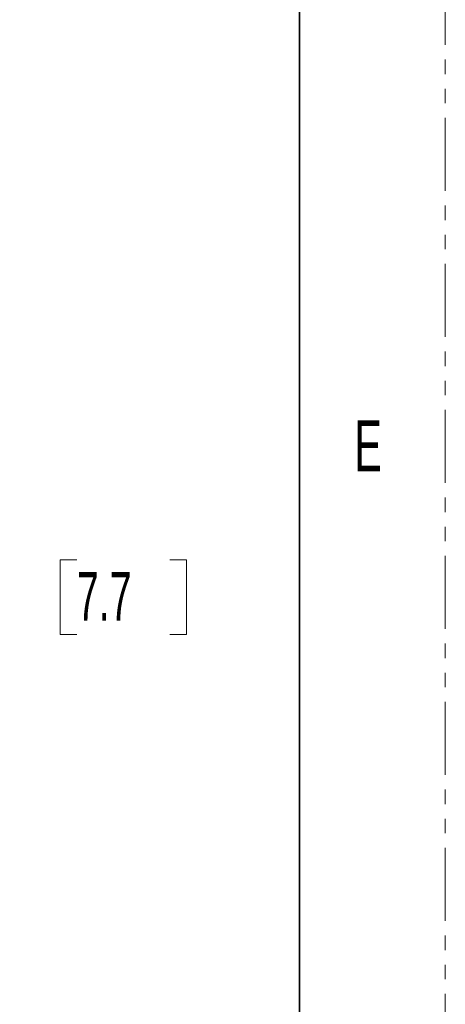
# Model space of a CAD drawing. Header units: millimetres. Extents: x 0 to 1118, y 0 to 864.
# Tile 249 of 250: x 1081 to 1118, y 437 to 523. Entities that reach past the tile are written whole.
import ezdxf

# ---------------------------------------------------------------- set-up
doc = ezdxf.new("R2010")
doc.units = ezdxf.units.MM
doc.linetypes.add('PHANTOM', pattern=[12.7, 6.35, -1.27, 1.27, -1.27, 1.27, -1.27])
doc.styles.add('SLDTEXTSTYLE0', font='TXT', dxfattribs={"width": 0.605})
doc.styles.add('SLDTEXTSTYLE1', font='TXT', dxfattribs={"width": 0.6})
doc.dimstyles.new('SLDDIMSTYLE3', dxfattribs={"dimtxt": 4.233333, "dimasz": 4.572, "dimexe": 0, "dimexo": 0.0625, "dimgap": 1.058333, "dimtad": 0, "dimtih": 1, "dimtoh": 1, "dimdec": 1, "dimlfac": 4, "dimrnd": 1e-09, "dimzin": 4, "dimdsep": 46, "dimtxsty": 'SLDTEXTSTYLE0', "dimsah": 1, "dimcen": 0.09, "dimadec": 0, "dimazin": 1, "dimtfac": 1, "dimtofl": 0, "dimtmove": 0, "dimatfit": 3, "dimfxl": 1, "dimfrac": 2, "dimtolj": 1, "dimtzin": 12, "dimarcsym": 0})

# ---------------------------------------------------------------- blocks, each defined once
blk = doc.blocks.new('_D_21')
at = {"color": 7, "linetype": 'Continuous', "lineweight": 0}
for p, q in [((934.937, 497.024), (1079.54, 497.024)), ((1077.94, 497.024), (1077.94, 476.868)), ((1085.54, 475.898), (1084.084, 475.898)), ((1084.084, 475.898), (1084.084, 469.401)), ((1093.624, 475.898), (1095.079, 475.898)), ((1095.079, 475.898), (1095.079, 469.401)), ((1084.084, 469.401), (1085.54, 469.401)), ((1095.079, 469.401), (1093.624, 469.401)), ((1077.94, 448.274), (1077.94, 468.431)), ((934.937, 448.274), (1079.54, 448.274))]:
    blk.add_line(p, q, dxfattribs=at)
at = {"color": 7, "linetype": 'Continuous', "lineweight": 18}
for points in [[(1077.94, 497.024), (1077.178, 492.452), (1078.702, 492.452)], [(1077.94, 448.274), (1078.702, 452.846), (1077.178, 452.846)]]:
    blk.add_solid(points, dxfattribs=at)
at = {"color": 7, "linetype": 'Continuous', "lineweight": 18, "char_height": 4.2333, "attachment_point": 1, "style": 'SLDTEXTSTYLE0'}
for s, insert in [('3X', (1059.346, 474.858)), ('195.0', (1068.077, 474.858)), ('7.7', (1085.54, 474.858))]:
    blk.add_mtext(s, dxfattribs=dict(at, insert=insert))

msp = doc.modelspace()

# ---------------------------------------------------------------- linework, layer by layer
at = {"color": 7, "linetype": 'PHANTOM', "lineweight": 18}
msp.add_line((1117.6, 0), (1117.6, 863.6), dxfattribs=at)
at = {"color": 7, "linetype": 'Continuous', "lineweight": 35}
msp.add_line((1104.9, 838.2), (1104.9, 25.4), dxfattribs=at)

# ---------------------------------------------------------------- texts
at = {"color": 7, "linetype": 'Continuous', "lineweight": 0, "insert": (1109.694, 488.048), "char_height": 4.445, "attachment_point": 1, "style": 'SLDTEXTSTYLE1'}
msp.add_mtext('E', dxfattribs=at)

# ---------------------------------------------------------------- dimensions: what is measured, and where the dimension line sits
at = {"color": 7, "linetype": 'Continuous', "lineweight": 18}
dim = msp.add_linear_dim(base=(1077.94, 448.274), p1=(933.337, 497.024), p2=(933.337, 448.274), angle=90, text='3X <>', dimstyle='SLDDIMSTYLE3', dxfattribs=at)
dim.commit()
dim.dimension.update_dxf_attribs({"geometry": '_D_21', "text_midpoint": (1077.94, 472.649), "dimtype": 160})

doc.saveas('drawing.dxf')
